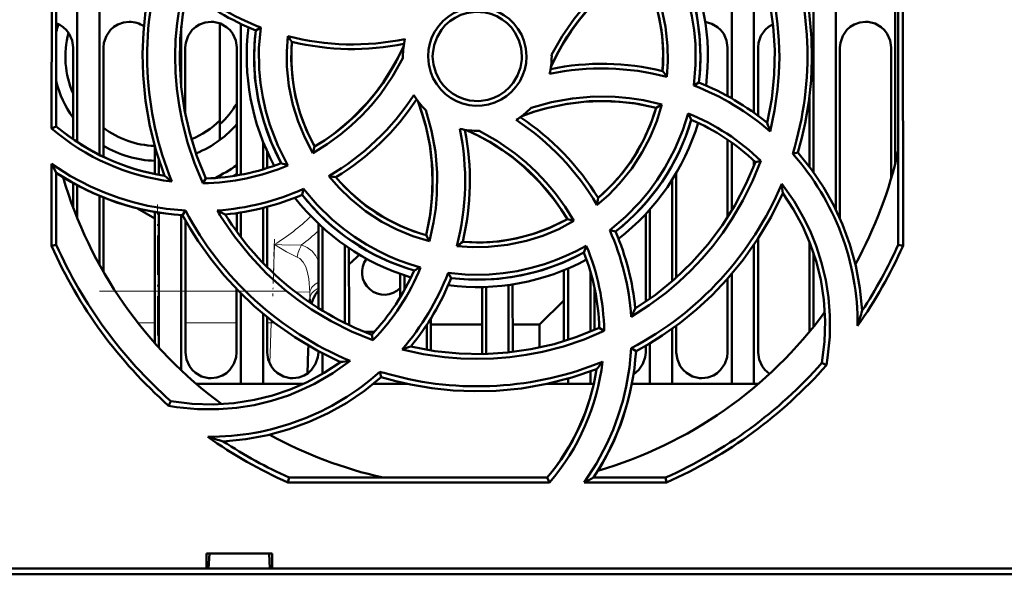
# Model space of a CAD drawing. Extents: x -1358 to 1757, y -1537 to 622.
# Tile 5 of 93: x -32 to 34, y -1388 to -1351. Entities that reach past the tile are written whole.
import ezdxf

# ---------------------------------------------------------------- set-up
doc = ezdxf.new("R2010")
doc.units = 0
doc.linetypes.add('DASHDOT', pattern=[18.5, 12, -3, 0.5, -3])

msp = doc.modelspace()

# ---------------------------------------------------------------- linework, layer by layer
at = {"color": 7, "lineweight": 50}
for p, q in [((-27.109, -1339.37), (-27.109, -1359.844)), ((-30.321, -1358.083), (-30.305, -1340.52)), ((-30.009, -1357.939), (-30.009, -1340.583)), ((-28.609, -1342.402), (-28.609, -1358.986)), ((15.391, -1345.111), (15.391, -1356.056)), ((20.891, -1345.556), (20.891, -1361.016)), ((16.891, -1345.885), (16.891, -1357.021)), ((22.391, -1346.051), (22.391, -1363.519)), ((26.391, -1348.37), (26.391, -1360.406)), ((26.591, -1365.89), (26.591, -1348.535)), ((26.894, -1348.394), (26.91, -1365.958)), ((-21.609, -1351.224), (-21.609, -1355.234)), ((-19.009, -1351.012), (-19.009, -1357.534)), ((-17.609, -1351.045), (-17.609, -1361.188)), ((-16.27, -1351.286), (-16.606, -1351.483)), ((-28.882, -1358.796), (-28.879, -1352.637)), ((-26.839, -1352.637), (-26.836, -1359.978)), ((-21.339, -1352.637), (-21.337, -1357.081)), ((-17.883, -1361.237), (-17.879, -1352.637)), ((15.12, -1355.903), (15.121, -1352.637)), ((17.161, -1352.637), (17.163, -1357.22)), ((22.661, -1352.637), (22.666, -1364.107)), ((26.117, -1361.403), (26.121, -1352.637)), ((-6.709, -1353.237), (-6.708, -1353.344)), ((3.291, -1353.237), (3.29, -1353.13)), ((12.851, -1355.191), (13.188, -1354.991)), ((20.618, -1360.648), (20.62, -1356.023)), ((10.691, -1356.461), (10.307, -1356.682)), ((-30.009, -1357.939), (-30.321, -1358.083)), ((-19.009, -1357.534), (-19.009, -1358.849)), ((15.116, -1364.052), (15.118, -1358.832)), ((-23.383, -1361.139), (-23.382, -1359.287)), ((-16.109, -1358.972), (-16.109, -1360.826)), ((-12.757, -1359.728), (-12.642, -1359.297)), ((15.391, -1359.021), (15.391, -1363.613)), ((-15.836, -1359.615), (-15.836, -1360.742)), ((-15.709, -1359.889), (-15.836, -1359.962)), ((19.491, -1359.778), (19.843, -1359.7)), ((-30.328, -1365.958), (-30.323, -1360.456)), ((-23.109, -1360.188), (-23.109, -1361.193)), ((16.891, -1360.246), (16.891, -1360.587)), ((17.354, -1360.253), (16.988, -1360.336)), ((-30.009, -1365.89), (-30.009, -1361.052)), ((-20.15, -1361.756), (-19.95, -1361.436)), ((-17.883, -1361.144), (-18.105, -1361.272)), ((11.665, -1361.072), (11.668, -1368.107)), ((-28.884, -1363.363), (-28.883, -1361.735)), ((-28.609, -1361.888), (-28.609, -1364.072)), ((-13.381, -1362.141), (-13.482, -1362.53)), ((11.391, -1361.522), (11.391, -1368.352)), ((-27.109, -1362.604), (-27.109, -1367.231)), ((-26.835, -1362.717), (-26.832, -1367.722)), ((-23.384, -1364.118), (-24.547, -1363.447)), ((-16.109, -1363.418), (-16.109, -1367.114)), ((-15.834, -1363.346), (-15.833, -1367.396)), ((-23.388, -1372.499), (-23.384, -1363.683)), ((-23.109, -1363.732), (-23.109, -1372.808)), ((-21.609, -1363.9), (-21.609, -1374.332)), ((-21.518, -1363.906), (-21.322, -1363.6)), ((-17.884, -1364.998), (-17.884, -1363.766)), ((-17.609, -1363.725), (-17.609, -1365.368)), ((9.613, -1369.724), (9.616, -1363.819)), ((9.891, -1363.517), (9.891, -1369.53)), ((-21.334, -1364.241), (-21.33, -1373.137)), ((-12.387, -1370.148), (-12.384, -1364.475)), ((-12.109, -1370.32), (-12.109, -1364.73)), ((4.789, -1364.289), (4.351, -1364.169)), ((-4.928, -1365.648), (-5.154, -1365.253)), ((7.194, -1364.911), (7.585, -1365.011)), ((-30.009, -1365.89), (-30.328, -1365.958)), ((-10.609, -1371.146), (-10.609, -1365.927)), ((-10.333, -1366.116), (-10.331, -1371.282)), ((16.891, -1365.9), (16.891, -1375.237)), ((17.167, -1365.486), (17.17, -1373.137)), ((20.612, -1371.75), (20.615, -1365.668)), ((26.91, -1365.958), (26.591, -1365.89)), ((20.891, -1366.419), (20.891, -1371.409)), ((-6.886, -1369.415), (-6.886, -1367.847)), ((-6.609, -1368.938), (-6.609, -1367.942)), ((-3.671, -1367.784), (-3.463, -1368.134)), ((4.112, -1372.372), (4.114, -1367.601)), ((4.391, -1367.486), (4.391, -1372.285)), ((5.891, -1367.674), (5.891, -1371.736)), ((15.391, -1367.86), (15.391, -1375.237)), ((-1.388, -1373.137), (-1.386, -1368.734)), ((-1.109, -1368.725), (-1.109, -1373.229)), ((0.391, -1368.594), (0.391, -1373.126)), ((0.668, -1368.554), (0.67, -1373.095)), ((15.112, -1373.137), (15.114, -1368.178)), ((-17.888, -1373.137), (-17.886, -1368.876)), ((-17.609, -1369.157), (-17.609, -1375.237)), ((6.168, -1368.766), (6.169, -1371.619)), ((-12.962, -1369.519), (-12.969, -1369.766)), ((2.481, -1371.249), (4.113, -1369.636)), ((-16.109, -1370.526), (-16.109, -1375.237)), ((-15.831, -1370.754), (-15.83, -1373.137)), ((-5.109, -1371.28), (-5.109, -1372.946)), ((-4.831, -1370.846), (-4.83, -1372.993)), ((-1.387, -1371.249), (-4.831, -1371.249)), ((2.481, -1371.249), (0.669, -1371.249)), ((2.481, -1372.794), (2.481, -1371.249)), ((11.669, -1371.33), (11.67, -1373.137)), ((-9.275, -1371.749), (-8.637, -1371.749)), ((-8.808, -1371.934), (-8.721, -1372.313)), ((6.819, -1371.684), (6.49, -1371.478)), ((11.391, -1371.532), (11.391, -1375.237)), ((-13.058, -1372.667), (-13.067, -1372.972)), ((9.612, -1373.137), (9.612, -1372.681)), ((9.891, -1372.517), (9.891, -1375.237)), ((-13.067, -1372.972), (-13.115, -1374.544)), ((-12.388, -1373.137), (-12.388, -1373.042)), ((-12.109, -1374.564), (-12.109, -1373.189)), ((-1.392, -1373.235), (-1.388, -1373.137)), ((8.646, -1372.845), (8.96, -1373.046)), ((21.458, -1373.835), (21.763, -1373.984)), ((-8.173, -1374.787), (-8.253, -1374.422)), ((5.891, -1374.414), (5.891, -1375.237)), ((-17.609, -1375.237), (-20.604, -1375.237)), ((-16.109, -1375.237), (-17.609, -1375.237)), ((-13.388, -1375.237), (-16.109, -1375.237)), ((-6.609, -1375.237), (-8.704, -1375.237)), ((-8.193, -1374.807), (-8.149, -1374.795)), ((-6.609, -1375.237), (-6.609, -1375.198)), ((-6.431, -1375.237), (-6.609, -1375.237)), ((4.391, -1375.237), (3.018, -1375.237)), ((4.391, -1374.895), (4.391, -1375.237)), ((5.891, -1375.237), (4.391, -1375.237)), ((6.122, -1375.237), (5.891, -1375.237)), ((9.891, -1375.237), (8.677, -1375.237)), ((11.391, -1375.237), (9.891, -1375.237)), ((15.391, -1375.237), (11.391, -1375.237)), ((16.891, -1375.237), (15.391, -1375.237)), ((17.185, -1375.237), (16.891, -1375.237)), ((-22.308, -1376.404), (-22.457, -1376.711)), ((-14.434, -1381.87), (-14.363, -1381.537)), ((3.148, -1381.87), (-14.434, -1381.87)), ((-14.363, -1381.537), (2.993, -1381.537)), ((2.993, -1381.537), (3.148, -1381.87)), ((11.015, -1381.87), (5.472, -1381.87)), ((6.106, -1381.537), (10.944, -1381.537)), ((10.944, -1381.537), (11.015, -1381.87)), ((-19.912, -1387.637), (-19.912, -1386.637)), ((-19.911, -1386.637), (-15.507, -1386.637)), ((-19.773, -1387.637), (-19.709, -1386.637)), ((-15.709, -1386.637), (-15.645, -1387.637)), ((-15.507, -1386.637), (-15.507, -1387.637)), ((-139.506, -1387.637), (-19.912, -1387.637)), ((-19.912, -1387.637), (-19.773, -1387.637)), ((-19.859, -1387.637), (-15.559, -1387.637)), ((-15.645, -1387.637), (-15.506, -1387.637)), ((-15.506, -1387.637), (93.088, -1387.637)), ((103.268, -1388.037), (-149.686, -1388.037))]:
    msp.add_line(p, q, dxfattribs=at)
at = {"color": 7, "linetype": 'DASHDOT', "lineweight": 18, "ltscale": 0.219763}
msp.add_line((-23.209, -1371.982), (-23.209, -1363.191), dxfattribs=at)
at = {"color": 7, "linetype": 'DASHDOT', "lineweight": 18, "ltscale": 0.096035}
msp.add_line((-15.341, -1365.517), (-15.458, -1369.357), dxfattribs=at)
at = {"color": 7, "lineweight": 18}
for p, q in [((-15.411, -1367.805), (-15.352, -1365.884)), ((-26.046, -1369.007), (-23.387, -1369.007)), ((-21.332, -1369.007), (-17.887, -1369.007)), ((-13.951, -1369.052), (-12.959, -1369.083)), ((-23.388, -1371.128), (-24.532, -1371.128)), ((-17.888, -1371.128), (-21.331, -1371.128)), ((-15.566, -1371.128), (-15.831, -1371.128)), ((-15.65, -1373.882), (-15.566, -1371.128)), ((-15.566, -1371.128), (-15.557, -1370.972))]:
    msp.add_line(p, q, dxfattribs=at)
at = {"color": 7, "linetype": 'DASHDOT', "lineweight": 18, "ltscale": 0.31469}
msp.add_line((-14.508, -1369.007), (-27.096, -1369.007), dxfattribs=at)
at = {"color": 7, "lineweight": 50}
for points in [[(16.722, -1344.731), (17.292, -1346.087), (17.759, -1347.472), (18.123, -1348.885), (18.33, -1349.971), (18.479, -1351.069), (18.569, -1352.175), (18.599, -1353.284), (18.569, -1354.378), (18.48, -1355.468), (18.274, -1356.875), (17.969, -1358.272)], [(17.785, -1357.708), (18.089, -1356.08), (18.256, -1354.451), (18.288, -1352.825), (18.187, -1351.205), (17.964, -1349.631), (17.615, -1348.074), (17.138, -1346.541), (16.532, -1345.036)], [(19.313, -1345.217), (19.875, -1346.879), (20.302, -1348.563), (20.595, -1350.263), (20.755, -1351.975), (20.79, -1353.414), (20.734, -1354.851), (20.585, -1356.287), (20.341, -1357.721), (20.115, -1358.713), (19.842, -1359.7)], [(12.851, -1355.191), (12.97, -1353.809), (12.953, -1352.42), (12.866, -1351.477), (12.719, -1350.536), (12.512, -1349.594), (12.105, -1348.247), (11.573, -1346.953), (11.037, -1345.919)], [(11.468, -1346.07), (12.131, -1347.441), (12.651, -1348.856), (13.02, -1350.308), (13.235, -1351.79), (13.297, -1353.295), (13.265, -1354.141), (13.188, -1354.991)], [(-22.731, -1361.257), (-23.293, -1359.595), (-23.72, -1357.911), (-24.013, -1356.211), (-24.173, -1354.499), (-24.208, -1353.059), (-24.152, -1351.622), (-24.003, -1350.187), (-23.759, -1348.752), (-23.533, -1347.761), (-23.26, -1346.774)], [(3.29, -1353.13), (3.994, -1351.884), (4.809, -1350.714), (5.416, -1349.974), (6.069, -1349.273), (6.767, -1348.611), (7.503, -1347.994), (8.394, -1347.345), (9.334, -1346.76)], [(9.334, -1346.76), (9.885, -1347.794), (10.335, -1348.864), (10.683, -1349.968), (10.951, -1351.239), (11.086, -1352.533), (11.098, -1353.565), (11.027, -1354.603)], [(9.224, -1347.177), (8.57, -1347.593), (7.943, -1348.038), (6.774, -1349.013), (5.714, -1350.099), (5.133, -1350.799), (4.592, -1351.536), (4.093, -1352.311), (3.641, -1353.119), (3.239, -1353.955)], [(10.752, -1354.216), (10.792, -1353.001), (10.717, -1351.799), (10.525, -1350.616), (10.216, -1349.459), (9.793, -1348.332), (9.223, -1347.176)], [(-20.15, -1361.758), (-20.719, -1360.399), (-21.186, -1359.011), (-21.548, -1357.596), (-21.753, -1356.512), (-21.9, -1355.418), (-21.988, -1354.309), (-22.016, -1353.198), (-21.985, -1352.103), (-21.894, -1351.011), (-21.688, -1349.609), (-21.382, -1348.218)], [(-21.203, -1348.766), (-21.507, -1350.393), (-21.674, -1352.023), (-21.706, -1353.649), (-21.605, -1355.269), (-21.382, -1356.843), (-21.033, -1358.399), (-20.556, -1359.933), (-19.95, -1361.438)], [(-5.016, -1353.237), (-4.988, -1352.794), (-4.902, -1352.365), (-4.757, -1351.951), (-4.556, -1351.558), (-4.302, -1351.186), (-4.002, -1350.854), (-3.671, -1350.573), (-3.302, -1350.339), (-2.893, -1350.151), (-2.462, -1350.019), (-2.028, -1349.945), (-1.591, -1349.931), (-1.156, -1349.978), (-0.719, -1350.084), (-0.298, -1350.247), (0.086, -1350.458), (0.435, -1350.717), (0.75, -1351.027), (1.024, -1351.378), (1.253, -1351.768), (1.424, -1352.171), (1.556, -1352.693), (1.598, -1353.237)], [(1.291, -1353.237), (1.236, -1352.691), (1.077, -1352.149), (0.821, -1351.635), (0.582, -1351.302), (0.296, -1351.005), (-0.038, -1350.747), (-0.401, -1350.538), (-0.791, -1350.38), (-1.19, -1350.281), (-1.811, -1350.238), (-2.428, -1350.323), (-2.821, -1350.451), (-3.201, -1350.636), (-3.556, -1350.874), (-3.858, -1351.144), (-4.117, -1351.453), (-4.409, -1351.949), (-4.605, -1352.484), (-4.701, -1353.031), (-4.709, -1353.237)], [(-28.879, -1352.637), (-28.95, -1352.172), (-29.146, -1351.727), (-29.33, -1351.473), (-29.557, -1351.259), (-29.774, -1351.118), (-30.009, -1351.011)], [(-25.109, -1350.906), (-25.501, -1350.95), (-25.873, -1351.081), (-26.137, -1351.241), (-26.367, -1351.449), (-26.643, -1351.856), (-26.804, -1352.315), (-26.839, -1352.637)], [(-19.609, -1350.906), (-20.001, -1350.95), (-20.373, -1351.081), (-20.637, -1351.241), (-20.867, -1351.449), (-21.143, -1351.856), (-21.304, -1352.315), (-21.339, -1352.637)], [(-17.879, -1352.637), (-17.95, -1352.172), (-18.146, -1351.727), (-18.33, -1351.473), (-18.557, -1351.259), (-18.971, -1351.026), (-19.432, -1350.915), (-19.609, -1350.906)], [(-14.886, -1360.404), (-15.55, -1359.033), (-16.069, -1357.618), (-16.438, -1356.166), (-16.653, -1354.684), (-16.715, -1353.179), (-16.683, -1352.333), (-16.606, -1351.483)], [(-16.27, -1351.286), (-16.384, -1352.686), (-16.363, -1354.087), (-16.273, -1355.034), (-16.124, -1355.976), (-15.915, -1356.918), (-15.653, -1357.823), (-15.117, -1359.227), (-14.438, -1360.562)], [(15.121, -1352.637), (15.05, -1352.172), (14.854, -1351.727), (14.67, -1351.473), (14.443, -1351.259), (14.052, -1351.035), (13.617, -1350.92)], [(18.172, -1351.06), (17.863, -1351.241), (17.633, -1351.449), (17.357, -1351.856), (17.196, -1352.315), (17.161, -1352.637)], [(24.391, -1350.906), (23.999, -1350.95), (23.627, -1351.081), (23.363, -1351.241), (23.133, -1351.449), (22.857, -1351.856), (22.696, -1352.315), (22.661, -1352.637)], [(26.121, -1352.637), (26.05, -1352.172), (25.854, -1351.727), (25.67, -1351.473), (25.443, -1351.259), (25.029, -1351.026), (24.568, -1350.915), (24.391, -1350.906)], [(-12.756, -1359.729), (-13.309, -1358.68), (-13.76, -1357.598), (-14.109, -1356.486), (-14.375, -1355.213), (-14.509, -1353.921), (-14.519, -1352.899), (-14.446, -1351.873)], [(-14.17, -1352.257), (-14.21, -1353.473), (-14.135, -1354.675), (-13.943, -1355.857), (-13.634, -1357.014), (-13.211, -1358.141), (-12.641, -1359.298)], [(-12.642, -1359.297), (-11.988, -1358.881), (-11.361, -1358.436), (-10.192, -1357.46), (-9.132, -1356.375), (-8.551, -1355.675), (-8.01, -1354.937), (-7.512, -1354.162), (-7.059, -1353.355), (-6.657, -1352.519)], [(-6.708, -1353.344), (-7.41, -1354.591), (-8.223, -1355.762), (-8.829, -1356.502), (-9.48, -1357.203), (-10.177, -1357.866), (-10.912, -1358.484), (-11.809, -1359.139), (-12.756, -1359.729)], [(1.598, -1353.237), (1.571, -1353.679), (1.486, -1354.109), (1.341, -1354.523), (1.141, -1354.917), (0.887, -1355.289), (0.589, -1355.622), (0.257, -1355.904), (-0.111, -1356.138), (-0.52, -1356.326), (-0.95, -1356.459), (-1.384, -1356.534), (-1.821, -1356.549), (-2.256, -1356.503), (-2.693, -1356.397), (-3.114, -1356.235), (-3.499, -1356.025), (-3.848, -1355.766), (-4.164, -1355.457), (-4.438, -1355.107), (-4.669, -1354.717), (-4.84, -1354.314), (-4.974, -1353.786), (-5.016, -1353.237)], [(-4.709, -1353.237), (-4.654, -1353.782), (-4.495, -1354.325), (-4.239, -1354.838), (-4, -1355.172), (-3.714, -1355.468), (-3.38, -1355.726), (-3.017, -1355.936), (-2.628, -1356.094), (-2.228, -1356.193), (-1.607, -1356.235), (-0.99, -1356.151), (-0.597, -1356.023), (-0.217, -1355.838), (0.138, -1355.6), (0.44, -1355.33), (0.699, -1355.02), (0.991, -1354.524), (1.187, -1353.99), (1.283, -1353.443), (1.291, -1353.237)], [(1.907, -1356.691), (3.288, -1356.306), (4.693, -1356.054), (6.125, -1355.936), (7.562, -1355.952), (8.514, -1356.036), (9.461, -1356.18), (10.691, -1356.46)], [(-5.153, -1365.253), (-4.856, -1363.758), (-4.709, -1362.258), (-4.717, -1360.76), (-4.882, -1359.271), (-5.201, -1357.799), (-5.437, -1357.009), (-5.716, -1356.228)], [(-5.154, -1365.253), (-4.903, -1364.037), (-4.757, -1362.82), (-4.711, -1361.606), (-4.763, -1360.402), (-4.91, -1359.199), (-5.156, -1358.002), (-5.408, -1357.108), (-5.716, -1356.228)], [(10.307, -1356.681), (8.813, -1356.384), (7.313, -1356.237), (5.814, -1356.245), (4.325, -1356.41), (2.853, -1356.728), (2.063, -1356.964), (1.282, -1357.243)], [(10.307, -1356.682), (9.091, -1356.431), (7.874, -1356.285), (6.66, -1356.239), (5.456, -1356.29), (4.253, -1356.438), (3.056, -1356.684), (2.162, -1356.935), (1.282, -1357.243)], [(10.691, -1356.46), (10.352, -1357.578), (9.915, -1358.651), (9.382, -1359.676), (8.673, -1360.765), (7.853, -1361.778), (7.123, -1362.527), (6.328, -1363.22)], [(-5.163, -1356.853), (-4.777, -1358.233), (-4.523, -1359.638), (-4.404, -1361.069), (-4.418, -1362.505), (-4.501, -1363.458), (-4.644, -1364.404), (-4.926, -1365.649)], [(7.194, -1364.911), (8.252, -1364.021), (9.22, -1363.031), (9.825, -1362.303), (10.386, -1361.533), (10.907, -1360.72), (11.572, -1359.478), (12.113, -1358.185), (12.47, -1357.06)], [(4.351, -1364.169), (3.935, -1363.516), (3.49, -1362.889), (2.514, -1361.719), (1.429, -1360.66), (0.729, -1360.079), (-0.009, -1359.538), (-0.784, -1359.039), (-1.591, -1358.587), (-2.427, -1358.185)], [(-1.592, -1358.236), (-0.345, -1358.939), (0.826, -1359.754), (1.566, -1360.361), (2.268, -1361.014), (2.931, -1361.711), (3.549, -1362.447), (4.202, -1363.343), (4.791, -1364.288)], [(19.842, -1359.7), (20.755, -1360.83), (21.559, -1362.015), (22.257, -1363.251), (22.851, -1364.538), (23.342, -1365.872), (23.741, -1367.316), (24.015, -1368.8), (24.16, -1370.318)], [(-30.323, -1360.456), (-29.05, -1361.278), (-27.712, -1361.981), (-26.776, -1362.389), (-25.816, -1362.741), (-24.846, -1363.034), (-23.862, -1363.27), (-22.601, -1363.482), (-21.322, -1363.6)], [(17.355, -1360.252), (16.8, -1361.614), (16.151, -1362.923), (15.41, -1364.18), (14.788, -1365.095), (14.117, -1365.977), (13.4, -1366.823), (12.637, -1367.628), (11.844, -1368.381), (11.01, -1369.089), (9.855, -1369.95), (8.634, -1370.731)], [(8.913, -1370.182), (10.279, -1369.247), (11.55, -1368.213), (12.722, -1367.085), (13.797, -1365.869), (14.752, -1364.598), (15.606, -1363.25), (16.352, -1361.828), (16.988, -1360.336)], [(-4.926, -1365.649), (-6.039, -1365.31), (-7.109, -1364.873), (-8.133, -1364.34), (-9.224, -1363.629), (-10.241, -1362.805), (-10.993, -1362.073), (-11.69, -1361.274)], [(-13.381, -1362.141), (-12.471, -1363.215), (-11.466, -1364.193), (-10.734, -1364.798), (-9.964, -1365.359), (-9.153, -1365.877), (-8.33, -1366.332), (-7.648, -1366.659), (-6.952, -1366.948), (-6.243, -1367.199), (-5.521, -1367.412)], [(18.752, -1361.806), (19.581, -1362.971), (20.291, -1364.203), (20.706, -1365.071), (21.066, -1365.963), (21.436, -1367.102), (21.715, -1368.265), (21.903, -1369.446), (21.998, -1370.639), (21.988, -1372.068), (21.843, -1373.495), (21.762, -1373.984)], [(18.826, -1362.431), (18.048, -1364.004), (17.16, -1365.496), (16.164, -1366.906), (15.068, -1368.229), (14.075, -1369.272), (13.019, -1370.249), (11.899, -1371.158), (10.712, -1372), (9.85, -1372.541), (8.96, -1373.046)], [(21.458, -1373.835), (21.64, -1372.409), (21.686, -1370.994), (21.596, -1369.595), (21.377, -1368.219), (21.075, -1367.004), (20.674, -1365.819), (20.169, -1364.661), (19.551, -1363.525), (18.826, -1362.431)], [(-10.903, -1373.772), (-12.476, -1372.994), (-13.969, -1372.106), (-15.378, -1371.11), (-16.702, -1370.014), (-17.744, -1369.021), (-18.721, -1367.965), (-19.63, -1366.845), (-20.471, -1365.657), (-21.013, -1364.796), (-21.518, -1363.906)], [(-18.963, -1363.97), (-18.038, -1365.336), (-17.01, -1366.615), (-15.871, -1367.812), (-14.638, -1368.915), (-13.762, -1369.599), (-12.852, -1370.234), (-11.534, -1371.031), (-10.157, -1371.724), (-8.722, -1372.313)], [(4.791, -1364.288), (3.763, -1364.837), (2.698, -1365.286), (1.598, -1365.635), (0.327, -1365.904), (-0.971, -1366.041), (-2.026, -1366.054), (-3.088, -1365.981)], [(-2.688, -1365.698), (-1.473, -1365.738), (-0.271, -1365.663), (0.911, -1365.471), (2.068, -1365.162), (3.195, -1364.739), (4.352, -1364.169)], [(-3.671, -1367.784), (-2.298, -1367.904), (-0.916, -1367.889), (0.024, -1367.802), (0.962, -1367.656), (1.904, -1367.449), (2.814, -1367.189), (3.538, -1366.936), (4.246, -1366.646), (4.939, -1366.319), (5.617, -1365.955)], [(5.458, -1366.413), (4.087, -1367.077), (2.672, -1367.597), (1.22, -1367.966), (-0.262, -1368.181), (-1.767, -1368.243), (-2.613, -1368.211), (-3.463, -1368.134)], [(-12.386, -1368.94), (-12.598, -1369.252), (-12.761, -1369.591), (-12.85, -1369.846)], [(6.821, -1371.684), (5.467, -1372.254), (4.082, -1372.721), (2.67, -1373.085), (1.582, -1373.293), (0.483, -1373.442), (-0.622, -1373.532), (-1.73, -1373.563), (-2.823, -1373.534), (-3.913, -1373.445), (-5.346, -1373.235), (-6.769, -1372.922)], [(-6.18, -1372.731), (-4.553, -1373.035), (-2.923, -1373.202), (-1.297, -1373.233), (0.323, -1373.133), (1.897, -1372.91), (3.453, -1372.561), (4.987, -1372.083), (6.492, -1371.478)], [(-21.33, -1373.137), (-21.258, -1373.6), (-21.062, -1374.044), (-20.878, -1374.297), (-20.651, -1374.509), (-20.238, -1374.74), (-19.777, -1374.849), (-19.609, -1374.857)], [(-19.609, -1374.857), (-19.214, -1374.812), (-18.839, -1374.678), (-18.577, -1374.516), (-18.349, -1374.307), (-18.077, -1373.899), (-17.92, -1373.44), (-17.888, -1373.137)], [(-15.83, -1373.137), (-15.758, -1373.6), (-15.562, -1374.044), (-15.378, -1374.297), (-15.151, -1374.509), (-14.738, -1374.74), (-14.277, -1374.849), (-14.109, -1374.857)], [(-14.109, -1374.857), (-13.714, -1374.812), (-13.339, -1374.678), (-13.077, -1374.516), (-12.849, -1374.307), (-12.577, -1373.899), (-12.42, -1373.44), (-12.388, -1373.137)], [(5.472, -1381.87), (6.298, -1380.601), (7.005, -1379.266), (7.415, -1378.332), (7.771, -1377.374), (8.067, -1376.406), (8.305, -1375.424), (8.525, -1374.143), (8.646, -1372.845)], [(8.791, -1374.606), (9.151, -1374.307), (9.423, -1373.899), (9.58, -1373.44), (9.612, -1373.137)], [(11.67, -1373.137), (11.742, -1373.6), (11.938, -1374.044), (12.122, -1374.297), (12.349, -1374.509), (12.762, -1374.74), (13.223, -1374.849), (13.391, -1374.857)], [(13.391, -1374.857), (13.786, -1374.812), (14.161, -1374.678), (14.423, -1374.516), (14.651, -1374.307), (14.923, -1373.899), (15.08, -1373.44), (15.112, -1373.137)], [(17.17, -1373.137), (17.242, -1373.6), (17.438, -1374.044), (17.622, -1374.297), (17.935, -1374.57)], [(-10.257, -1373.696), (-11.421, -1374.525), (-12.651, -1375.236), (-13.518, -1375.651), (-14.411, -1376.013), (-15.548, -1376.383), (-16.711, -1376.664), (-17.892, -1376.853), (-19.084, -1376.949), (-20.513, -1376.94), (-21.939, -1376.796), (-22.457, -1376.71)], [(-22.308, -1376.403), (-20.882, -1376.586), (-19.466, -1376.632), (-18.068, -1376.542), (-16.691, -1376.323), (-15.476, -1376.021), (-14.291, -1375.62), (-13.134, -1375.115), (-11.997, -1374.497), (-10.903, -1373.772)], [(6.311, -1374.258), (4.649, -1374.821), (2.965, -1375.248), (1.265, -1375.541), (-0.447, -1375.701), (-1.886, -1375.736), (-3.323, -1375.681), (-4.758, -1375.531), (-6.193, -1375.287), (-7.185, -1375.061), (-8.172, -1374.788)], [(-8.172, -1374.788), (-9.302, -1375.701), (-10.487, -1376.505), (-11.724, -1377.203), (-13.01, -1377.797), (-14.344, -1378.288), (-15.788, -1378.687), (-17.272, -1378.961), (-18.79, -1379.106)]]:
    msp.add_lwpolyline(points, dxfattribs=at)
at = {"color": 7, "lineweight": 18}
for points in [[(-13.813, -1366.72), (-14.539, -1366.372), (-15.352, -1365.884)], [(-15.352, -1365.884), (-14.353, -1365.92), (-13.52, -1365.906)], [(-13.52, -1365.906), (-13.136, -1366.073), (-12.817, -1366.327), (-12.571, -1366.639), (-12.385, -1366.992)], [(-12.959, -1369.083), (-13.031, -1368.179), (-13.113, -1367.764), (-13.24, -1367.377), (-13.412, -1367.055), (-13.646, -1366.811), (-13.813, -1366.72)]]:
    msp.add_lwpolyline(points, dxfattribs=at)
at = {"color": 7, "lineweight": 50}
for centre, radius, start, end in [((-1.716, -1353.217), 22.199, 342.81091, 22.15283), ((-1.701, -1353.236), 14.992, 353.2776, 28.55355), ((-1.709, -1353.237), 15.5, 352.75852, 28.28278), ((-1.702, -1353.216), 22.199, 162.9283, 202.31487), ((-1.7, -1353.235), 12.49, 355.49399, 29.0174), ((-10.097, -1335.203), 17.226, 229.07126, 249.00303), ((-10.157, -1335.326), 17.396, 230.58367, 248.24047), ((-23.209, -1353.249), 7, 161.88746, 166.28787), ((-25.105, -1352.643), 1.737, 55.40934, 90.12117), ((-1.709, -1353.237), 15.5, 172.75832, 208.28287), ((-1.715, -1353.238), 14.993, 173.27679, 208.54961), ((-23.209, -1353.249), 6.188, 165.10325, 203.57881), ((-0.577, -1342.233), 16.89, 214.80123, 216.40578), ((-10.101, -1335.143), 17.286, 255.44136, 281.78891), ((-1.709, -1353.237), 5, 166.42763, 179.99999), ((-1.71, -1353.237), 12.498, 175.50406, 209.00626), ((-10.106, -1335.458), 17.283, 256.40089, 281.57989), ((-1.709, -1353.237), 5, 346.40382, 360), ((6.683, -1371.297), 17.251, 75.41344, 101.8149), ((6.688, -1371.016), 17.284, 76.40104, 101.57962), ((-3.672, -1364.75), 17.862, 34.61917, 36.14068), ((-23.209, -1353.249), 7, 193.71208, 215.87327), ((6.678, -1371.24), 17.194, 48.95456, 68.96231), ((6.739, -1371.147), 17.396, 50.58355, 68.24028), ((-20.406, -1346.393), 17.247, 300.35718, 326.78306), ((-20.219, -1346.602), 17.284, 301.40077, 326.57907), ((-1.709, -1353.237), 5, 211.38447, 226.31339), ((-23.209, -1353.249), 6.188, 312.74385, 329.43407), ((-1.709, -1353.237), 5, 301.36761, 316.31182), ((-1.702, -1353.241), 12.492, 310.49621, 344.01685), ((-8.536, -1371.916), 17.222, 30.33021, 56.80168), ((-8.344, -1371.747), 17.284, 31.40071, 56.57917), ((-1.704, -1353.241), 14.993, 308.27975, 343.55042), ((-9.17, -1367.854), 24.18, 25.38447, 26.50377), ((6.657, -1371.283), 15.365, 45.87796, 67.77053), ((6.75, -1371.143), 14.886, 46.5455, 66.54045), ((-20.378, -1346.468), 15.29, 229.43503, 263.0111), ((-20.353, -1346.404), 15.043, 230.06576, 260.90389), ((-23.209, -1353.249), 6, 232.79303, 268.24283), ((-23.209, -1353.249), 6, 292.40107, 314.427), ((-23.209, -1353.249), 7, 306.8699, 319.55992), ((-19.785, -1361.613), 17.259, 345.33773, 11.7583), ((-1.709, -1353.237), 5, 256.35958, 271.34427), ((-19.489, -1361.634), 17.284, 346.40114, 11.57945), ((-1.709, -1353.237), 15.5, 307.75877, 343.2808), ((-2.903, -1364.773), 21.861, 17.30115, 18.85717), ((-23.209, -1353.249), 7, 238.78626, 268.5795), ((-23.209, -1353.249), 7, 291.71571, 306.8699), ((6.679, -1371.223), 17.18, 359.63043, 41.77454), ((-1.709, -1353.237), 29, 331.23465, 347.39627), ((3.424, -1343.05), 37.972, 207.28254, 208.2987), ((-20.393, -1346.364), 15.397, 270.90356, 292.75576), ((-20.349, -1346.556), 14.886, 271.53435, 291.52923), ((-23.209, -1353.249), 9.025, 295.29546, 306.16948), ((-7.883, -1341.096), 20.538, 250.06281, 251.38628), ((-20.367, -1346.429), 17.515, 236.59765, 266.23032), ((-1.709, -1353.237), 29, 196.23145, 233.70554), ((-9.809, -1345.314), 20.522, 230.97311, 232.7224), ((-8.056, -1341.433), 20.171, 259.62, 260.99359), ((-1.71, -1353.238), 12.499, 220.50471, 254.00711), ((-20.362, -1346.477), 17.149, 273.90941, 294.02134), ((-1.713, -1353.215), 22.195, 297.82125, 337.23019), ((-2.38, -1364.665), 21.322, 6.01078, 7.69933), ((-20.347, -1346.544), 17.398, 275.58228, 293.23819), ((-1.709, -1353.237), 15.5, 217.75854, 253.28091), ((-1.711, -1353.24), 14.996, 218.2815, 253.54464), ((-11.909, -1359.859), 18.545, 349.55635, 351.05817), ((-1.707, -1353.213), 22.195, 207.90271, 247.34311), ((-4.983, -1355.39), 16.404, 209.97554, 211.53947), ((-9.27, -1344.756), 21.284, 242.21354, 243.83811), ((-1.709, -1353.237), 19.999, 212.0822, 249.20931), ((-1.708, -1353.242), 12.494, 265.49995, 299.01339), ((-8.455, -1371.874), 17.127, 3.82573, 23.98599), ((-8.4, -1371.874), 17.396, 5.5807, 23.23745), ((-1.74, -1353.287), 31.27, 203.90469, 228.50886), ((-13.708, -1350.552), 18.731, 304.53918, 306.03748), ((-16.725, -1358.52), 23.545, 340.41211, 341.59126), ((-8.591, -1371.933), 15.414, 0.92602, 22.82025), ((-1.684, -1353.284), 31.277, 324.75262, 336.0942), ((-1.662, -1353.259), 30.947, 326.54988, 335.91186), ((-23.209, -1353.249), 19, 312.66304, 315.55887), ((-1.709, -1353.24), 14.996, 263.28209, 298.54851), ((-8.39, -1371.876), 14.886, 1.53454, 21.52944), ((-7.959, -1367.749), 1.5, 142.46536, 315.64554), ((-19.74, -1361.617), 15.356, 315.8501, 337.82662), ((-14.202, -1349.968), 19.482, 295.02564, 296.45056), ((-1.709, -1353.237), 15.5, 262.75857, 298.28273), ((-19.613, -1361.696), 14.885, 316.54396, 336.54009), ((-19.727, -1361.609), 17.203, 318.87706, 338.96268), ((-19.62, -1361.685), 17.396, 320.58363, 338.24028), ((-1.709, -1353.237), 29, 286.23149, 323.70534), ((-10.825, -1360.494), 21.988, 332.25071, 333.85485), ((2.074, -1364.333), 22.883, 342.18481, 344.8371), ((-13.243, -1352.031), 21.871, 287.21716, 288.83943), ((-8.517, -1371.894), 17.515, 326.59781, 356.22935), ((-13.119, -1352.714), 21.172, 276.00425, 277.76258), ((-1.702, -1353.209), 22.196, 254.42292, 292.27857), ((-8.492, -1371.919), 15.314, 319.47278, 353.14242), ((-10.017, -1361.042), 21.007, 321.01365, 322.78379), ((-1.687, -1353.297), 31.27, 293.96803, 318.58204), ((-19.711, -1361.61), 17.189, 269.60986, 311.80399), ((-0.722, -1349.022), 26.494, 253.48454, 254.81356), ((-8.542, -1371.881), 15.043, 320.06577, 350.90485), ((-1.709, -1353.237), 29, 241.23468, 257.38563), ((-1.729, -1353.293), 31.274, 234.63916, 246.03116), ((-12.802, -1357.017), 22.886, 252.12171, 254.83132), ((-1.732, -1353.284), 30.947, 236.54988, 245.91186), ((-11.884, -1348.118), 37.953, 297.21332, 298.29432)]:
    msp.add_arc(centre, radius, start, end, dxfattribs=at)
at = {"color": 7, "lineweight": 18}
for centre, radius, start, end in [((-23.209, -1353.249), 14.879, 301.87624, 313.89955), ((-23.209, -1353.249), 15.939, 307.43427, 312.77287), ((-11.498, -1367.092), 2.345, 149.62029, 170.87299), ((-22.165, -1369.25), 9.207, 358.32572, 1.03981)]:
    msp.add_arc(centre, radius, start, end, dxfattribs=at)
at = {"color": 7, "lineweight": 50}
for centre, major_axis, ratio, start_param, end_param in [((14503.687, -14145.436), (14497.992, -12795.343), 0.027196, 3.132993, 3.150188), ((-14509.85, 11441.386), (14500.737, -12797.766), 0.027194, 6.274586, 6.291779), ((-14308.416, 7846.083), (14317.23, -9206.087), 0.026517, 6.275203, 6.291165), ((-17203.168, 10286.955), (17213.896, -11648.607), 0.026224, 6.274852, 6.29152), ((3454.083, 6273.884), (-3480.682, -7633.985), 0.041511, 6.271702, 6.294669), ((-12794.74, -15859.575), (-12796.175, -14498.935), 0.027195, 3.132993, 3.150187), ((4212.117, 11240.186), (-4238.071, -12603.226), 0.03567, 6.273745, 6.292632), ((9196.543, 12951.811), (-9205.019, -14315.57), 0.026519, 6.275203, 6.291166), ((11639.497, 15849.722), (-11649.621, -17215.396), 0.026223, 6.274851, 6.291518), ((16788.74, 10946.441), (16815.465, 12318.002), 0.038131, 3.133395, 3.149791), ((-12594.426, 2860.353), (12602.521, -4237.833), 0.03567, 6.273743, 6.292631), ((-12301.481, 15437.343), (12318.096, -16815.594), 0.038131, 6.274988, 6.291384), ((-7630.481, 2103.308), (7635.637, -3481.435), 0.041508, 6.271704, 6.294669)]:
    msp.add_ellipse(centre, major_axis=major_axis, ratio=ratio, start_param=start_param, end_param=end_param, dxfattribs=at)
at = {"color": 7, "lineweight": 18}
for centre, major_axis, ratio, start_param, end_param in [((-11.466, -1369.128), (1.498, 0.071), 0.63921, 2.20101, 3.020328), ((-11.462, -1369.565), (1.499, -0.046), 0.621499, 2.253451, 3.141593), ((-15.566, -1372.896), (2.499, -0.076), 0.706942, 1.502227, 1.592392), ((-15.566, -1372.896), (2.499, -0.076), 0.706942, 0, 0.187606)]:
    msp.add_ellipse(centre, major_axis=major_axis, ratio=ratio, start_param=start_param, end_param=end_param, dxfattribs=at)

doc.saveas('drawing.dxf')
